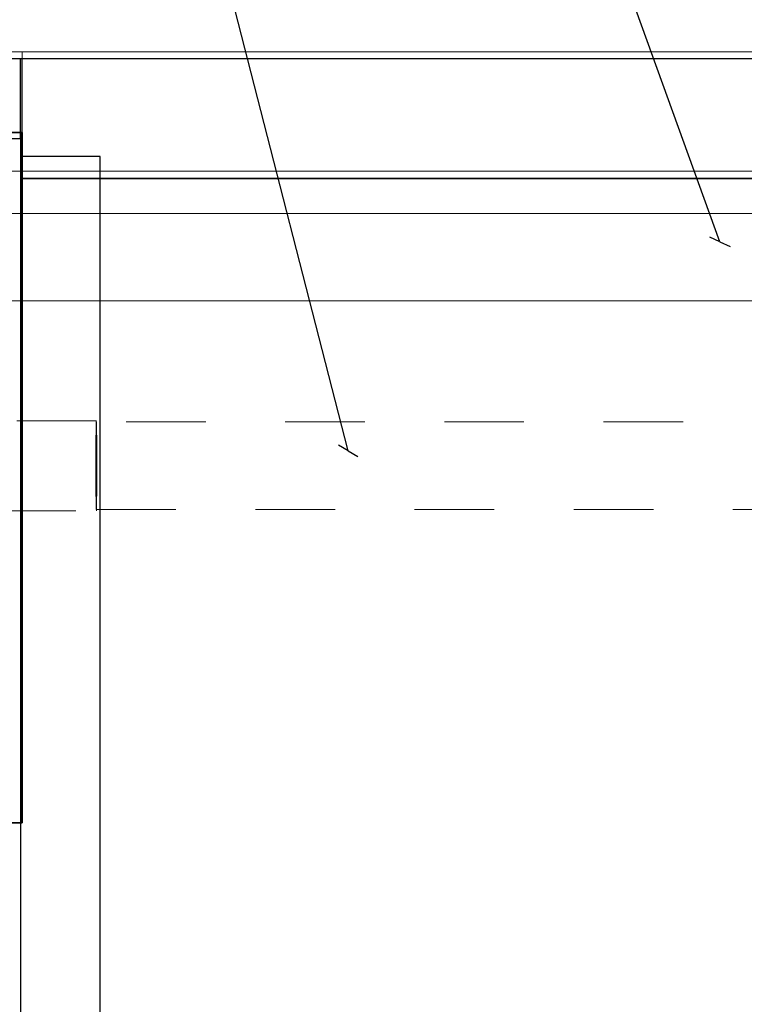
# Model space of a CAD drawing. Header units: metres. Extents: x 391.1 to 430.4, y 12.7 to 29.8.
# Tile 71 of 208: x 403.3 to 404.2, y 27 to 28.3. Entities that reach past the tile are written whole.
import ezdxf

# ---------------------------------------------------------------- set-up
doc = ezdxf.new("R2010")
doc.units = ezdxf.units.M
doc.linetypes.add('Hidden 1', pattern=[0.003969, 0.002381, -0.001587])
doc.layers.add('01_SUELOS', color=7, linetype='Continuous', lineweight=25, true_color=0x007f00)
for name, color, linetype, lineweight in [('A-DETL-____-MBND', 7, 'Continuous', 18), ('A-WALL-____-MCUT', 7, 'Continuous', 25), ('A-WALL-____-OTLN', 7, 'Continuous', 25), ('G-____-____-TEXT', 7, 'Continuous', 30), ('P-PIPE-____-OTLN', 7, 'Continuous', 18)]:
    doc.layers.add(name, color=color, linetype=linetype, lineweight=lineweight)

# ---------------------------------------------------------------- blocks, each defined once
blk = doc.blocks.new('Family - Forjat PS-1-153468-02_SAN_P0')
at = {"layer": 'A-DETL-____-MBND', "color": 253, "true_color": 0xaaaaaa}
for p, q in [((26.0878, 14.8491), (0, 14.8491)), ((0, 14.8491), (26.0878, 14.8491))]:
    blk.add_line(p, q, dxfattribs=at)
blk = doc.blocks.new('Family - Evans P-1-153484-02_SAN_P0')
at = {"layer": 'A-DETL-____-MBND', "color": 253, "true_color": 0xaaaaaa}
for p, q in [((23.5873, 0.15), (0.0311, 0.15)), ((0.0311, 0.15), (23.5873, 0.15)), ((23.5873, 0), (23.5873, 0.15)), ((23.5873, 0.15), (23.5873, 0)), ((0, 0), (23.5873, 0)), ((23.5873, 0), (0, 0)), ((0, 0), (23.5873, 0))]:
    blk.add_line(p, q, dxfattribs=at)
blk = doc.blocks.new('Family - Evans P-1-153664-02_SAN_P0')
at = {"layer": 'A-DETL-____-MBND', "color": 253, "true_color": 0xaaaaaa}
for p, q in [((0, 0.15), (0, 0)), ((0, 0), (0, 0.15)), ((1.7998, 0.15), (0, 0.15)), ((0, 0.15), (1.7998, 0.15)), ((0, 0), (1.7998, 0)), ((1.7998, 0), (0, 0)), ((0, 0), (1.7998, 0))]:
    blk.add_line(p, q, dxfattribs=at)
blk = doc.blocks.new('Family - LONDR55-XX_ZZ-ARQ-CAA-M3D-Londres55-155523-02_SAN_P0')
at = {"layer": '01_SUELOS', "color": 9, "true_color": 0xaad4aa}
for p, q in [((1.8021, 0.8675), (0, 0.8675)), ((0, 0.8675), (1.8021, 0.8675)), ((1.8021, 0), (1.8021, 0.8675)), ((1.8021, 0.8675), (1.8021, 0)), ((0, 0), (1.8021, 0)), ((1.8021, 0), (0, 0))]:
    blk.add_line(p, q, dxfattribs=at)
blk = doc.blocks.new('Family - Envans PB-155636-02_SAN_P0')
at = {"layer": 'A-WALL-____-MCUT', "color": 253, "true_color": 0xaaaaaa}
for p, q in [((5.9575, 0.1), (3.59, 0.1)), ((5.9575, 0), (5.9575, 0.1)), ((3.59, 0), (5.9575, 0))]:
    blk.add_line(p, q, dxfattribs=at)
at = {"layer": 'A-WALL-____-OTLN', "color": 253, "true_color": 0xaaaaaa}
for p, q in [((5.9575, 0.1), (0, 0.1)), ((5.9575, 0), (5.9575, 0.1)), ((0, 0), (5.9575, 0))]:
    blk.add_line(p, q, dxfattribs=at)
at = {"layer": 'A-WALL-____-OTLN', "color": 253, "lineweight": 18, "true_color": 0xaaaaaa}
blk.add_line((-0.0988, 0), (5.9375, 0), dxfattribs=at)
blk = doc.blocks.new('Family - Envans PB-155714-02_SAN_P0')
at = {"layer": 'A-WALL-____-MCUT', "color": 253, "true_color": 0xaaaaaa}
for p, q in [((2.61, 0.15), (0, 0.15)), ((2.61, 0), (2.61, 0.15)), ((0, 0), (2.61, 0))]:
    blk.add_line(p, q, dxfattribs=at)
at = {"layer": 'A-WALL-____-OTLN', "color": 253, "true_color": 0xaaaaaa}
for p, q in [((2.61, 0.15), (0, 0.15)), ((2.61, 0), (2.61, 0.15)), ((0, 0), (2.61, 0))]:
    blk.add_line(p, q, dxfattribs=at)
at = {"layer": 'A-WALL-____-OTLN', "color": 253, "lineweight": 18, "true_color": 0xaaaaaa}
blk.add_line((0, 0), (2.61, 0), dxfattribs=at)
blk = doc.blocks.new('Family - Envans PB-155739-02_SAN_P0')
at = {"layer": 'A-WALL-____-MCUT', "color": 253, "true_color": 0xaaaaaa}
for p, q in [((1.8, 0.1), (0, 0.1)), ((0, 0.1), (0, 0)), ((0, 0), (1.8, 0))]:
    blk.add_line(p, q, dxfattribs=at)
at = {"layer": 'A-WALL-____-OTLN', "color": 253, "true_color": 0xaaaaaa}
for p, q in [((1.8, 0.1), (0, 0.1)), ((0, 0.1), (0, 0)), ((0, 0), (1.8, 0))]:
    blk.add_line(p, q, dxfattribs=at)
at = {"layer": 'A-WALL-____-OTLN', "color": 253, "lineweight": 18, "true_color": 0xaaaaaa}
blk.add_line((0, 0), (1.8, 0), dxfattribs=at)
blk = doc.blocks.new('Family - LONDR55-XX_ZZ-ARQ-CAA-M3D-Londres55-155971-02_SAN_P0')
at = {"layer": '01_SUELOS', "color": 9, "true_color": 0xaad4aa}
for p, q in [((8.5373, 14.8702), (5.9294, 14.8702)), ((8.5373, 14.8702), (5.9294, 14.8702)), ((5.9294, 14.8702), (5.9294, 14.0602)), ((5.9294, 14.8702), (5.9294, 14.0602)), ((5.9294, 14.8702), (5.9294, 14.0602)), ((5.9294, 14.8702), (8.5373, 14.8702)), ((5.9294, 14.8702), (8.5373, 14.8702)), ((5.9294, 14.8702), (5.9294, 14.0602)), ((5.9294, 14.0602), (4.1273, 14.0602)), ((5.9294, 14.0602), (4.1273, 14.0602)), ((5.9294, 14.0602), (4.1273, 14.0602)), ((5.9294, 14.0602), (4.1273, 14.0602))]:
    blk.add_line(p, q, dxfattribs=at)
blk = doc.blocks.new('LONDR55-XX_ZZ-ARQ-CAA-M3D-Londres55_ifc-1-02_SAN_P0')
at = {"layer": '01_SUELOS', "color": 253, "lineweight": 18, "true_color": 0xaaaaaa}
for name, p in [('Family - LONDR55-XX_ZZ-ARQ-CAA-M3D-Londres55-155971-02_SAN_P0', (397.3291, 13.2006)), ('Family - Forjat PS-1-153468-02_SAN_P0', (400.7564, 13.3806)), ('Family - LONDR55-XX_ZZ-ARQ-CAA-M3D-Londres55-155523-02_SAN_P0', (401.4564, 27.2608))]:
    blk.add_blockref(name, p, dxfattribs=at)
at = {"layer": 'A-WALL-____-OTLN', "color": 253, "lineweight": 18, "true_color": 0xaaaaaa}
for name, p, rotation in [('Family - Evans P-1-153664-02_SAN_P0', (403.2586, 28.2297), 180), ('Family - Evans P-1-153484-02_SAN_P0', (426.8459, 28.2297), 180), ('Family - Envans PB-155739-02_SAN_P0', (403.2564, 28.2208), 180), ('Family - Envans PB-155714-02_SAN_P0', (405.8664, 28.2208), 180), ('Family - Envans PB-155636-02_SAN_P0', (403.3564, 22.1408), 90)]:
    blk.add_blockref(name, p, dxfattribs=dict(at, rotation=rotation))
blk = doc.blocks.new('M_Te - Genérica - Estándar-697017-02_SAN_P0')
at = {"layer": 'A-DETL-____-MBND', "color": 9, "linetype": 'Hidden 1', "true_color": 0xc0c0c0}
for p, q in [((403.3517, 27.7662), (403.0569, 27.7662)), ((403.0569, 27.6531), (403.0569, 27.6531)), ((403.0569, 27.6531), (403.0569, 27.6531)), ((403.1326, 27.569), (403.226, 27.6531)), ((403.226, 27.6531), (403.3517, 27.6531))]:
    blk.add_line(p, q, dxfattribs=at)
for centre, major_axis, start_param, end_param in [((403.0569, 27.7097), (0, 0.0566), 0.003838, 3.145431), ((403.0569, 27.7097), (0, 0.0566), 3.145431, 6.287024), ((403.3517, 27.7097), (0, 0.0566), 0.003838, 3.145431), ((403.3517, 27.7097), (0, 0.0566), 3.145431, 6.287024), ((403.0947, 27.611), (-0.0379, 0.0421), 6.279347, 9.42094), ((403.0947, 27.611), (-0.0379, 0.0421), 3.137754, 6.279347)]:
    blk.add_ellipse(centre, major_axis=major_axis, ratio=0.01, start_param=start_param, end_param=end_param, dxfattribs=at)
for points, knots in [([(403.0569, 27.6531), (403.0574, 27.6531), (403.0586, 27.6535), (403.0606, 27.6544), (403.062, 27.655), (403.0632, 27.6555), (403.0644, 27.656), (403.0663, 27.6568), (403.069, 27.6578), (403.0719, 27.6588), (403.0739, 27.6596), (403.0751, 27.6601), (403.076, 27.6604), (403.0768, 27.6607), (403.078, 27.6612), (403.0801, 27.662), (403.0832, 27.6632), (403.0869, 27.6646), (403.0907, 27.6661), (403.0946, 27.6676), (403.0985, 27.669), (403.1024, 27.6705), (403.1077, 27.6726), (403.1143, 27.6751), (403.1251, 27.6792), (403.1441, 27.6866), (403.1661, 27.695), (403.1882, 27.7035), (403.1993, 27.7078), (403.2048, 27.7099)], [0, 0, 0, 0, 0.05, 0.075, 0.0875, 0.1, 0.1125, 0.125, 0.15, 0.175, 0.1875, 0.19375, 0.2, 0.20625, 0.2125, 0.225, 0.25, 0.275, 0.3, 0.325, 0.35, 0.375, 0.4, 0.45, 0.5, 0.6, 0.8, 0.9, 1, 1, 1, 1]), ([(403.2037, 27.7094), (403.1982, 27.7073), (403.1871, 27.7031), (403.1705, 27.6967), (403.154, 27.6904), (403.1377, 27.6841), (403.1241, 27.6789), (403.1134, 27.6748), (403.1068, 27.6722), (403.1016, 27.6702), (403.0977, 27.6687), (403.0938, 27.6673), (403.09, 27.6658), (403.0863, 27.6643), (403.0825, 27.6629), (403.0795, 27.6618), (403.0774, 27.661), (403.0763, 27.6605), (403.0754, 27.6602), (403.0746, 27.6598), (403.0734, 27.6594), (403.0714, 27.6586), (403.0686, 27.6576), (403.0659, 27.6566), (403.0641, 27.6559), (403.0628, 27.6554), (403.0617, 27.6549), (403.0604, 27.6543), (403.0584, 27.6534), (403.0573, 27.6531), (403.0569, 27.6531)], [0, 0, 0, 0, 0.1, 0.2, 0.3, 0.4, 0.5, 0.55, 0.6, 0.625, 0.65, 0.675, 0.7, 0.725, 0.75, 0.775, 0.7875, 0.79375, 0.8, 0.80625, 0.8125, 0.825, 0.85, 0.875, 0.8875, 0.9, 0.9125, 0.925, 0.95, 1, 1, 1, 1]), ([(403.226, 27.6531), (403.2259, 27.653), (403.2248, 27.6555), (403.2203, 27.6668), (403.2142, 27.6822), (403.2083, 27.6975), (403.2053, 27.7055), (403.2037, 27.7094)], [0, 0, 0, 0, 0.222222, 0.444444, 0.722222, 0.861111, 1, 1, 1, 1]), ([(403.2048, 27.7099), (403.2061, 27.7067), (403.2085, 27.7003), (403.2121, 27.691), (403.2154, 27.6822), (403.2195, 27.6713), (403.2232, 27.6613), (403.2256, 27.6545), (403.2261, 27.6531), (403.226, 27.6531)], [0, 0, 0, 0, 0.111111, 0.222222, 0.333333, 0.444444, 0.666667, 0.833333, 1, 1, 1, 1])]:
    blk.add_open_spline(points, degree=3, knots=knots, dxfattribs=at)

msp = doc.modelspace()

# ---------------------------------------------------------------- linework, layer by layer
at = {"layer": 'A-DETL-____-MBND', "color": 9, "linetype": 'Hidden 1', "true_color": 0xc0c0c0}
for p, q in [((404.8891, 27.7647), (403.3517, 27.7647)), ((403.3517, 27.6547), (404.8891, 27.6547))]:
    msp.add_line(p, q, dxfattribs=at)
for start_param, end_param in [(0, 1.570796), (4.712389, 6.283185), (1.570796, 3.141593), (3.141593, 4.712389)]:
    msp.add_ellipse((403.3517, 27.7097), major_axis=(0, 0.055), ratio=0.01, start_param=start_param, end_param=end_param, dxfattribs=at)
at = {"layer": 'G-____-____-TEXT'}
for p, q in [((404.1354, 27.9912), (403.6533, 29.3212)), ((403.6681, 27.7285), (403.4342, 28.6412)), ((404.1354, 27.9912), (404.1227, 27.9971)), ((404.1354, 27.9912), (404.1481, 27.9852)), ((403.6681, 27.7285), (403.6561, 27.7357)), ((403.6681, 27.7285), (403.6802, 27.7214))]:
    msp.add_line(p, q, dxfattribs=at)
at = {"layer": 'P-PIPE-____-OTLN', "color": 9, "true_color": 0xc0c0c0}
for p, q in [((407.0408, 28.0267), (403.0677, 28.0267)), ((403.0677, 27.9167), (407.0408, 27.9167))]:
    msp.add_line(p, q, dxfattribs=at)

# ---------------------------------------------------------------- block references
at = {"lineweight": 5}
msp.add_blockref('LONDR55-XX_ZZ-ARQ-CAA-M3D-Londres55_ifc-1-02_SAN_P0', (0, 0), dxfattribs=at)
at = {"layer": 'A-DETL-____-MBND', "color": 9, "linetype": 'Hidden 1', "true_color": 0xc0c0c0}
msp.add_blockref('M_Te - Genérica - Estándar-697017-02_SAN_P0', (0, 0), dxfattribs=at)

doc.saveas('drawing.dxf')
